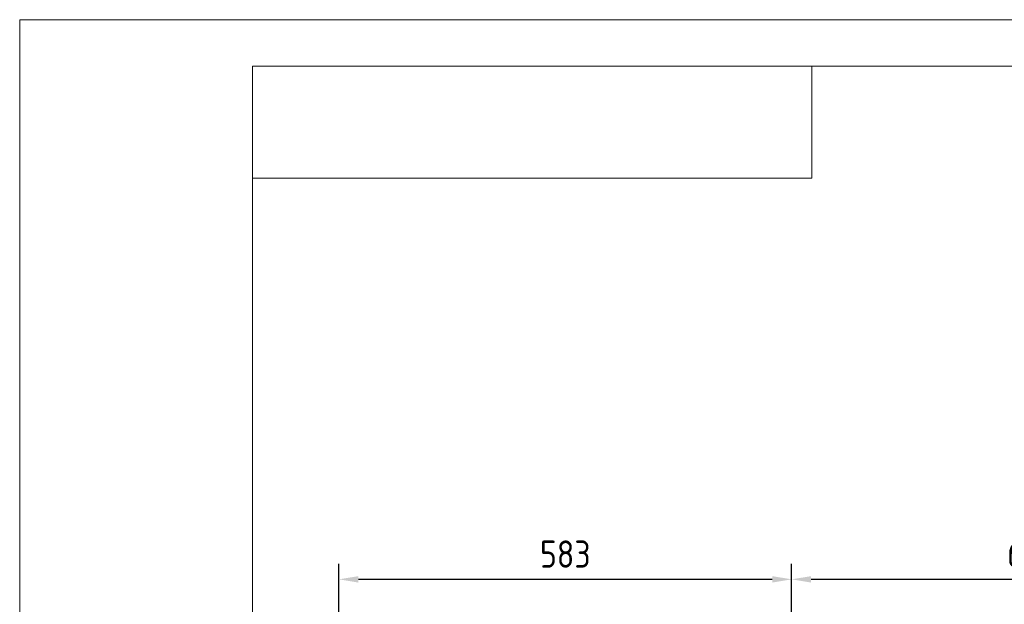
# Model space of a CAD drawing. Header units: millimetres. Extents: x -46 to 5160, y -5105 to -1541.
# Tile 29 of 104: x -33 to 1235, y -2294 to -1541. Entities that reach past the tile are written whole.
import ezdxf
from ezdxf.enums import TextEntityAlignment as Align

# ---------------------------------------------------------------- set-up
doc = ezdxf.new("R2010")
doc.units = ezdxf.units.MM
doc.header["$LTSCALE"] = 0.3175
for name, color, linetype, lineweight in [('1轮廓实线层', 7, 'Continuous', 18), ('2细线层', 4, 'Continuous', 13), ('6文字层', 3, 'Continuous', 13), ('7标注层', 4, 'Continuous', 13), ('图框层', 7, 'Continuous', 18)]:
    doc.layers.add(name, color=color, linetype=linetype, lineweight=lineweight)
doc.styles.add('PC_TEXTSTYLE', font='ISOCP.SHX', dxfattribs={"width": 0.707, "bigfont": 'GBCBIG.SHX'})
doc.styles.add('标准汉字', font='gbenor.shx', dxfattribs={"bigfont": 'gbcbig.shx'})
doc.dimstyles.new('M1：10', dxfattribs={"dimscale": 10, "dimtxt": 3.5, "dimasz": 2.5, "dimexe": 2, "dimexo": 0, "dimgap": 1.5, "dimtad": 1, "dimdec": 4, "dimdsep": 46, "dimtxsty": '标准汉字', "dimcen": 5, "dimdle": 5, "dimclrd": 1, "dimclre": 1, "dimclrt": 256, "dimadec": 4, "dimazin": 2, "dimtfac": 1, "dimtdec": 4, "dimtmove": 0, "dimatfit": 3, "dimfxl": 1, "dimtolj": 1, "dimarcsym": 0})

# ---------------------------------------------------------------- blocks, each defined once
blk = doc.blocks.new('*D7')
at = {"layer": '7标注层', "color": 1, "lineweight": -2, "ltscale": 12, "transparency": 16777216}
for p, q in [((377.7, -2497.3), (377.7, -2241.7)), ((960.7, -2413.5), (960.7, -2241.7)), ((402.7, -2261.7), (935.7, -2261.7))]:
    blk.add_line(p, q, dxfattribs=at)
at = {"layer": '7标注层', "color": 1, "transparency": 16777216}
for points in [[(402.7, -2257.6), (402.7, -2265.9), (377.7, -2261.7)], [(935.7, -2265.9), (935.7, -2257.6), (960.7, -2261.7)]]:
    blk.add_solid(points, dxfattribs=at)
at = {"layer": 'Defpoints', "color": 0, "transparency": 16777216}
for p in [(960.7, -2261.7), (960.7, -2413.5), (377.7, -2497.3)]:
    blk.add_point(p, dxfattribs=at)
at = {"layer": '7标注层', "transparency": 16777216, "insert": (669.2, -2229.2), "char_height": 35, "attachment_point": 5, "style": '标准汉字'}
blk.add_mtext('\\A1;583', dxfattribs=at)
blk = doc.blocks.new('*D8')
at = {"layer": '7标注层', "color": 1, "lineweight": -2, "ltscale": 12, "transparency": 16777216}
for p, q in [((960.7, -2413.5), (960.7, -2241.7)), ((1574.7, -2457.6), (1574.7, -2241.7)), ((985.7, -2261.7), (1549.7, -2261.7))]:
    blk.add_line(p, q, dxfattribs=at)
at = {"layer": '7标注层', "color": 1, "transparency": 16777216}
for points in [[(985.7, -2257.6), (985.7, -2265.9), (960.7, -2261.7)], [(1549.7, -2265.9), (1549.7, -2257.6), (1574.7, -2261.7)]]:
    blk.add_solid(points, dxfattribs=at)
at = {"layer": 'Defpoints', "color": 0, "transparency": 16777216}
for p in [(1574.7, -2261.7), (960.7, -2413.5), (1574.7, -2457.6)]:
    blk.add_point(p, dxfattribs=at)
at = {"layer": '7标注层', "transparency": 16777216, "insert": (1267.7, -2229.2), "char_height": 35, "attachment_point": 5, "style": '标准汉字'}
blk.add_mtext('\\A1;614', dxfattribs=at)
blk = doc.blocks.new('ZwmFrameMain_A4^_^无分区图框^_^portrait')
at = {"layer": '1轮廓实线层'}
for p in [(0, 0), (180, 287)]:
    blk.add_line(p, (0, 287), dxfattribs=at)
at = {"layer": '2细线层'}
for p in [(-25, -5), (185, 292)]:
    blk.add_line(p, (-25, 292), dxfattribs=at)
blk = doc.blocks.new('ZwmFrameMain_图样代号')
at = {"layer": '2细线层', "linetype": 'Continuous'}
for p in [(60, 0), (0, -12)]:
    blk.add_line(p, (60, -12), dxfattribs=at)
at = {"layer": '6文字层', "style": 'PC_TEXTSTYLE', "width": 2.827942}
blk.add_attdef('图样代号', text='', height=7, rotation=180, dxfattribs=at).set_placement((58.24, -2.4), (2.35, -2.4), align=Align.FIT)

msp = doc.modelspace()

# ---------------------------------------------------------------- block references
at = {"layer": '图框层', "xscale": 12, "yscale": 12, "zscale": 12}
for name, p in [('ZwmFrameMain_A4^_^无分区图框^_^portrait', (266.51172, -5045.14078)), ('ZwmFrameMain_图样代号', (266.51172, -1601.14078))]:
    msp.add_blockref(name, p, dxfattribs=at)

# ---------------------------------------------------------------- dimensions: what is measured, and where the dimension line sits
at = {"layer": '7标注层', "ltscale": 12}
for base, p1, p2, override, picture, middle in [((960.65043, -2261.72116), (377.66831, -2497.33082), (960.65043, -2413.50594), {"dimdec": 1, "dimsah": 1, "dimtzin": 8}, '*D7', (669.15937, -2229.22116)), ((1574.65043, -2261.72116), (960.65043, -2413.50594), (1574.65043, -2457.60102), {"dimsah": 1, "dimtzin": 8}, '*D8', (1267.65043, -2229.22116))]:
    dim = msp.add_linear_dim(base=base, p1=p1, p2=p2, dimstyle='M1：10', override=override, dxfattribs=at)
    dim.commit()
    dim.dimension.update_dxf_attribs({"geometry": picture, "text_midpoint": middle})

doc.saveas('drawing.dxf')
